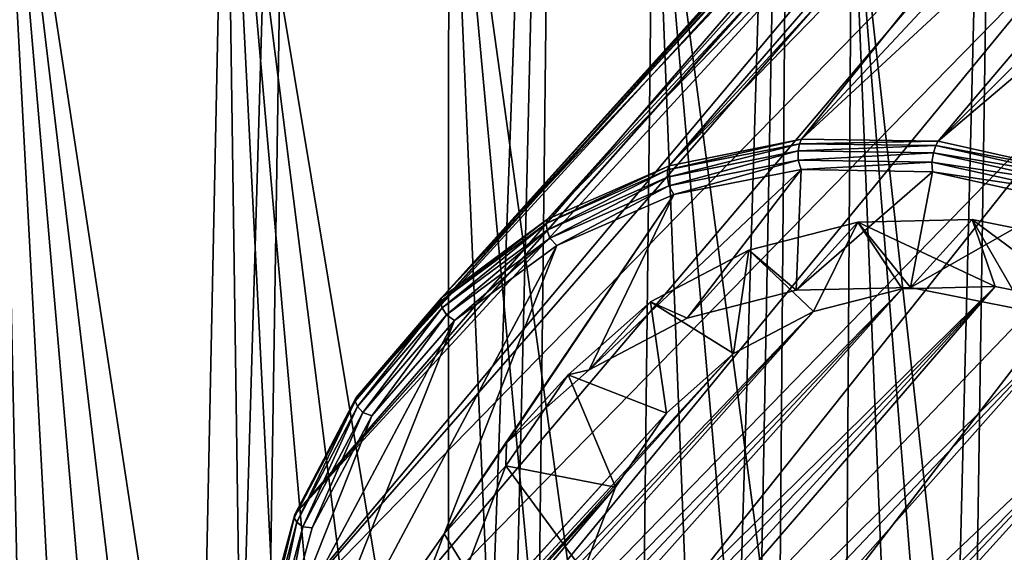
# Model space of a CAD drawing. Header units: metres. Extents: x -26 to 26, y -167 to 32.
# Tile 226 of 237: x 10.22 to 14.22, y 18.07 to 20.23. Entities that reach past the tile are written whole.
import ezdxf

# ---------------------------------------------------------------- set-up
doc = ezdxf.new("R2010")
doc.units = ezdxf.units.M
doc.layers.add('solid_12_411_043_XXX', color=7, linetype='CONTINUOUS')

msp = doc.modelspace()

# ---------------------------------------------------------------- linework, layer by layer
at = {"layer": 'solid_12_411_043_XXX'}
for points in [[(11.357336, 25.379515, 4.15028), (9.859637, -25.806721, 4.15028), (10.202114, 25.41493, 4.15028)], [(11.357336, 25.379515, 4.15028), (10.554452, -25.806458, 4.15028), (9.859637, -25.806721, 4.15028)], [(11.357336, 25.379515, 4.15028), (12.418039, 25.324886, 4.15028), (10.554452, -25.806458, 4.15028)], [(12.418039, 25.324886, 4.15028), (11.212012, -25.798557, 4.15028), (10.554452, -25.806458, 4.15028)], [(12.418039, 25.324886, 4.15028), (11.830392, -25.778551, 4.15028), (11.212012, -25.798557, 4.15028)], [(12.418039, 25.324886, 4.15028), (13.371674, 25.241926, 4.15028), (11.830392, -25.778551, 4.15028)], [(13.371674, 25.241926, 4.15028), (12.408592, -25.746403, 4.15028), (11.830392, -25.778551, 4.15028)], [(13.371674, 25.241926, 4.15028), (12.943827, -25.701077, 4.15028), (12.408592, -25.746403, 4.15028)], [(13.371674, 25.241926, 4.15028), (14.21946, 25.129335, 4.15028), (12.943827, -25.701077, 4.15028)], [(14.21946, 25.129335, 4.15028), (13.445375, -25.643782, 4.15028), (12.943827, -25.701077, 4.15028)], [(14.21946, 25.129335, 4.15028), (14.980151, 24.988537, 4.15028), (13.445375, -25.643782, 4.15028)], [(14.980151, 24.988537, 4.15028), (13.914651, -25.574715, 4.15028), (13.445375, -25.643782, 4.15028)], [(14.980151, 24.988537, 4.15028), (14.361689, -25.49452, 4.15028), (13.914651, -25.574715, 4.15028)], [(12.860447, 19.638405, 49.589466), (15.276703, 22.273048, 58.388775), (15.426449, 22.274113, 58.161247)], [(13.39702, 19.745562, 49.413048), (12.860447, 19.638405, 49.589466), (15.426449, 22.274113, 58.161247)], [(12.860447, 19.638405, 49.589466), (15.13027, 22.260019, 58.640953), (15.276703, 22.273048, 58.388775)], [(13.39702, 19.745562, 49.413048), (15.426449, 22.274113, 58.161247), (15.729375, 22.245514, 57.777149)], [(12.3664, 19.420883, 49.787254), (14.989224, 22.233744, 58.917774), (15.13027, 22.260019, 58.640953)], [(12.860447, 19.638405, 49.589466), (12.3664, 19.420883, 49.787254), (15.13027, 22.260019, 58.640953)], [(12.3664, 19.420883, 49.787254), (14.855956, 22.193094, 59.218544), (14.989224, 22.233744, 58.917774)], [(13.39702, 19.745562, 49.413048), (15.729375, 22.245514, 57.777149), (16.029661, 22.183666, 57.479187)], [(11.936474, 19.102507, 49.997772), (14.732997, 22.137138, 59.541756), (14.855956, 22.193094, 59.218544)], [(12.3664, 19.420883, 49.787254), (11.936474, 19.102507, 49.997772), (14.855956, 22.193094, 59.218544)], [(13.95267, 19.737675, 49.265713), (13.39702, 19.745562, 49.413048), (16.029661, 22.183666, 57.479187)], [(13.95267, 19.737675, 49.265713), (16.029661, 22.183666, 57.479187), (16.321188, 22.096439, 57.257019)], [(11.340515, 18.222645, 50.420029), (14.850593, 22.167755, 63.191753), (14.359625, 21.625624, 61.369183)], [(11.340515, 18.222645, 50.420029), (14.742957, 21.92152, 63.221451), (14.850593, 22.167755, 63.191753)], [(11.936474, 19.102507, 49.997772), (14.623019, 22.065308, 59.884815), (14.732997, 22.137138, 59.541756)], [(11.936474, 19.102507, 49.997772), (14.528598, 21.977476, 60.244099), (14.623019, 22.065308, 59.884815)], [(13.95267, 19.737675, 49.265713), (16.321188, 22.096439, 57.257019), (16.603155, 21.989016, 57.099545)], [(14.503114, 19.615086, 49.153896), (13.95267, 19.737675, 49.265713), (16.603155, 21.989016, 57.099545)], [(11.589457, 18.697189, 50.211815), (14.452155, 21.874218, 60.614647), (14.528598, 21.977476, 60.244099)], [(11.936474, 19.102507, 49.997772), (11.589457, 18.697189, 50.211815), (14.528598, 21.977476, 60.244099)], [(11.20053, 17.699614, 50.613316), (14.660243, 21.669205, 63.253635), (14.742957, 21.92152, 63.221451)], [(11.340515, 18.222645, 50.420029), (11.20053, 17.699614, 50.613316), (14.742957, 21.92152, 63.221451)], [(11.589457, 18.697189, 50.211815), (14.395465, 21.756542, 60.99128), (14.452155, 21.874218, 60.614647)], [(10.078152, 16.400805, 39.883762), (10.245533, 16.428717, 39.624043), (10.129507, 21.814684, 9.150281)], [(10.949704, 16.436146, 39.040562), (11.059654, 21.68852, 9.150281), (10.129507, 21.814684, 9.150281)], [(10.768988, 16.447426, 39.133778), (10.949704, 16.436146, 39.040562), (10.129507, 21.814684, 9.150281)], [(10.591812, 16.450493, 39.258053), (10.768988, 16.447426, 39.133778), (10.129507, 21.814684, 9.150281)], [(10.417285, 16.44466, 39.418941), (10.591812, 16.450493, 39.258053), (10.129507, 21.814684, 9.150281)], [(10.245533, 16.428717, 39.624043), (10.417285, 16.44466, 39.418941), (10.129507, 21.814684, 9.150281)], [(11.340515, 18.222645, 50.420029), (14.359625, 21.625624, 61.369183), (14.395465, 21.756542, 60.99128)], [(11.589457, 18.697189, 50.211815), (11.340515, 18.222645, 50.420029), (14.395465, 21.756542, 60.99128)], [(10.949704, 16.436146, 39.040562), (11.13487, 16.416834, 38.975391), (11.059654, 21.68852, 9.150281)], [(11.963385, 16.244911, 38.989677), (11.965338, 21.505903, 9.150281), (11.059654, 21.68852, 9.150281)], [(11.740103, 16.304411, 38.94109), (11.963385, 16.244911, 38.989677), (11.059654, 21.68852, 9.150281)], [(11.527904, 16.352083, 38.924377), (11.740103, 16.304411, 38.94109), (11.059654, 21.68852, 9.150281)], [(11.326743, 16.389116, 38.936604), (11.527904, 16.352083, 38.924377), (11.059654, 21.68852, 9.150281)], [(11.13487, 16.416834, 38.975391), (11.326743, 16.389116, 38.936604), (11.059654, 21.68852, 9.150281)], [(11.20053, 17.699614, 50.613316), (14.570381, 21.153795, 63.323154), (14.660243, 21.669205, 63.253635)], [(11.963385, 16.244911, 38.989677), (12.195511, 16.172762, 39.073875), (11.965338, 21.505903, 9.150281)], [(12.736135, 15.962635, 39.406078), (12.796187, 21.279102, 9.150281), (11.965338, 21.505903, 9.150281)], [(12.46641, 16.074903, 39.216595), (11.965338, 21.505903, 9.150281), (12.195511, 16.172762, 39.073875)], [(12.46641, 16.074903, 39.216595), (12.736135, 15.962635, 39.406078), (11.965338, 21.505903, 9.150281)], [(12.736135, 15.962635, 39.406078), (13.009669, 15.832006, 39.654301), (12.796187, 21.279102, 9.150281)], [(13.565231, 15.505773, 40.377914), (13.601014, 20.998205, 9.150281), (12.796187, 21.279102, 9.150281)], [(13.287763, 15.679867, 39.974655), (13.565231, 15.505773, 40.377914), (12.796187, 21.279102, 9.150281)], [(13.009669, 15.832006, 39.654301), (13.287763, 15.679867, 39.974655), (12.796187, 21.279102, 9.150281)], [(11.175619, 17.150955, 50.78323), (14.581514, 20.635887, 63.3946), (14.570381, 21.153795, 63.323154)], [(11.20053, 17.699614, 50.613316), (11.175619, 17.150955, 50.78323), (14.570381, 21.153795, 63.323154)], [(13.565231, 15.505773, 40.377914), (13.830493, 15.313467, 40.86911), (13.601014, 20.998205, 9.150281)], [(14.281019, 14.894842, 42.129944), (14.386075, 20.661133, 9.150281), (13.601014, 20.998205, 9.150281)], [(14.072663, 15.107808, 41.452221), (14.281019, 14.894842, 42.129944), (13.601014, 20.998205, 9.150281)], [(13.830493, 15.313467, 40.86911), (14.072663, 15.107808, 41.452221), (13.601014, 20.998205, 9.150281)], [(11.175619, 17.150955, 50.78323), (11.26687, 16.600647, 50.922337), (14.581514, 20.635887, 63.3946)], [(11.26687, 16.600647, 50.922337), (14.692322, 20.12969, 63.460358), (14.581514, 20.635887, 63.3946)], [(11.26687, 16.600647, 50.922337), (11.470295, 16.072741, 51.024567), (14.692322, 20.12969, 63.460358)], [(11.470295, 16.072741, 51.024567), (14.898647, 19.651318, 63.511906), (14.692322, 20.12969, 63.460358)], [(12.85358, 19.620897, 49.555367), (12.860447, 19.638405, 49.589466), (13.39702, 19.745562, 49.413048)], [(13.388675, 19.72776, 49.379433), (12.85358, 19.620897, 49.555367), (13.39702, 19.745562, 49.413048)], [(13.388675, 19.72776, 49.379433), (13.39702, 19.745562, 49.413048), (13.95267, 19.737675, 49.265713)], [(12.853129, 19.592022, 49.529072), (12.85358, 19.620897, 49.555367), (13.388675, 19.72776, 49.379433)], [(12.853129, 19.592022, 49.529072), (13.388675, 19.72776, 49.379433), (13.383994, 19.69804, 49.35453)], [(13.383994, 19.69804, 49.35453), (13.388675, 19.72776, 49.379433), (13.942793, 19.719894, 49.232506)], [(13.383994, 19.69804, 49.35453), (13.942793, 19.719894, 49.232506), (13.933732, 19.690237, 49.208763)], [(13.942793, 19.719894, 49.232506), (13.388675, 19.72776, 49.379433), (13.95267, 19.737675, 49.265713)], [(13.933732, 19.690237, 49.208763), (13.942793, 19.719894, 49.232506), (14.491718, 19.597643, 49.120998)], [(13.942793, 19.719894, 49.232506), (13.95267, 19.737675, 49.265713), (14.503114, 19.615086, 49.153896)], [(14.491718, 19.597643, 49.120998), (13.942793, 19.719894, 49.232506), (14.503114, 19.615086, 49.153896)], [(12.853129, 19.592022, 49.529072), (13.383994, 19.69804, 49.35453), (12.859193, 19.556215, 49.514702)], [(13.383994, 19.69804, 49.35453), (13.383721, 19.660967, 49.342243), (12.859193, 19.556215, 49.514702)], [(13.383994, 19.69804, 49.35453), (13.933732, 19.690237, 49.208763), (13.383721, 19.660967, 49.342243)], [(13.933732, 19.690237, 49.208763), (13.926899, 19.653257, 49.198215), (13.383721, 19.660967, 49.342243)], [(13.933732, 19.690237, 49.208763), (14.478317, 19.568953, 49.098137), (13.926899, 19.653257, 49.198215)], [(13.933732, 19.690237, 49.208763), (14.491718, 19.597643, 49.120998), (14.478317, 19.568953, 49.098137)], [(11.470295, 16.072741, 51.024567), (11.777004, 15.590309, 51.085445), (14.898647, 19.651318, 63.511906)], [(11.777004, 15.590309, 51.085445), (15.192605, 19.217369, 63.54155), (14.898647, 19.651318, 63.511906)], [(12.360896, 19.403976, 49.752609), (12.3664, 19.420883, 49.787254), (12.860447, 19.638405, 49.589466)], [(12.85358, 19.620897, 49.555367), (12.360896, 19.403976, 49.752609), (12.860447, 19.638405, 49.589466)], [(12.859193, 19.556215, 49.514702), (13.383721, 19.660967, 49.342243), (12.879228, 19.521601, 49.511398)], [(13.383721, 19.660967, 49.342243), (13.395323, 19.622898, 49.342239), (12.879228, 19.521601, 49.511398)], [(13.383721, 19.660967, 49.342243), (13.926899, 19.653257, 49.198215), (13.395323, 19.622898, 49.342239)], [(13.926899, 19.653257, 49.198215), (13.929082, 19.613951, 49.201115), (13.395323, 19.622898, 49.342239)], [(13.926899, 19.653257, 49.198215), (14.464985, 19.533421, 49.088909), (13.929082, 19.613951, 49.201115)], [(14.478317, 19.568953, 49.098137), (14.464985, 19.533421, 49.088909), (13.926899, 19.653257, 49.198215)], [(12.364341, 19.376816, 49.724754), (12.360896, 19.403976, 49.752609), (12.85358, 19.620897, 49.555367)], [(12.364341, 19.376816, 49.724754), (12.85358, 19.620897, 49.555367), (12.853129, 19.592022, 49.529072)], [(12.364341, 19.376816, 49.724754), (12.853129, 19.592022, 49.529072), (12.376237, 19.343578, 49.70805)], [(12.853129, 19.592022, 49.529072), (12.859193, 19.556215, 49.514702), (12.376237, 19.343578, 49.70805)], [(12.534825, 18.809406, 49.816017), (12.879228, 19.521601, 49.511398), (13.395323, 19.622898, 49.342239)], [(12.933197, 19.019794, 49.646126), (12.534825, 18.809406, 49.816017), (13.395323, 19.622898, 49.342239)], [(13.375481, 19.133181, 49.493252), (12.933197, 19.019794, 49.646126), (13.395323, 19.622898, 49.342239)], [(13.375481, 19.133181, 49.493252), (13.395323, 19.622898, 49.342239), (13.929082, 19.613951, 49.201115)], [(13.839467, 19.143875, 49.365082), (13.375481, 19.133181, 49.493252), (13.929082, 19.613951, 49.201115)], [(13.839467, 19.143875, 49.365082), (13.929082, 19.613951, 49.201115), (14.458094, 19.495066, 49.093971)], [(14.464985, 19.533421, 49.088909), (14.458094, 19.495066, 49.093971), (13.929082, 19.613951, 49.201115)], [(12.376237, 19.343578, 49.70805), (12.859193, 19.556215, 49.514702), (12.403614, 19.314478, 49.70113)], [(12.859193, 19.556215, 49.514702), (12.879228, 19.521601, 49.511398), (12.403614, 19.314478, 49.70113)], [(11.946554, 18.144287, 50.172329), (12.403614, 19.314478, 49.70113), (12.879228, 19.521601, 49.511398)], [(12.200359, 18.5126, 49.994404), (11.946554, 18.144287, 50.172329), (12.879228, 19.521601, 49.511398)], [(12.534825, 18.809406, 49.816017), (12.200359, 18.5126, 49.994404), (12.879228, 19.521601, 49.511398)], [(14.301867, 19.051355, 49.26804), (13.839467, 19.143875, 49.365082), (14.458094, 19.495066, 49.093971)], [(11.932155, 19.086479, 49.962547), (11.936474, 19.102507, 49.997772), (12.3664, 19.420883, 49.787254)], [(12.360896, 19.403976, 49.752609), (11.932155, 19.086479, 49.962547), (12.3664, 19.420883, 49.787254)], [(11.938989, 19.061829, 49.933033), (11.932155, 19.086479, 49.962547), (12.360896, 19.403976, 49.752609)], [(11.938989, 19.061829, 49.933033), (12.360896, 19.403976, 49.752609), (12.364341, 19.376816, 49.724754)], [(13.625489, 19.409241, 50.42131), (13.183209, 19.295856, 50.574177), (13.375481, 19.133181, 49.493252)], [(13.446074, 19.046436, 51.008564), (13.183209, 19.295856, 50.574177), (13.625489, 19.409241, 50.42131)], [(13.625489, 19.409241, 50.42131), (13.375481, 19.133181, 49.493252), (13.839467, 19.143875, 49.365082)], [(13.806034, 19.138718, 50.884148), (13.446074, 19.046436, 51.008564), (13.625489, 19.409241, 50.42131)], [(14.089472, 19.419931, 50.29314), (13.625489, 19.409241, 50.42131), (13.839467, 19.143875, 49.365082)], [(14.183669, 19.147427, 50.779831), (13.625489, 19.409241, 50.42131), (14.089472, 19.419931, 50.29314)], [(14.183669, 19.147427, 50.779831), (13.806034, 19.138718, 50.884148), (13.625489, 19.409241, 50.42131)], [(14.089472, 19.419931, 50.29314), (13.839467, 19.143875, 49.365082), (14.301867, 19.051355, 49.26804)], [(14.551867, 19.327412, 50.196098), (14.089472, 19.419931, 50.29314), (14.301867, 19.051355, 49.26804)], [(14.560043, 19.072126, 50.70084), (14.089472, 19.419931, 50.29314), (14.551867, 19.327412, 50.196098)], [(14.560043, 19.072126, 50.70084), (14.183669, 19.147427, 50.779831), (14.089472, 19.419931, 50.29314)], [(11.938989, 19.061829, 49.933033), (12.364341, 19.376816, 49.724754), (11.955961, 19.032349, 49.913841)], [(12.364341, 19.376816, 49.724754), (12.376237, 19.343578, 49.70805), (11.955961, 19.032349, 49.913841)], [(12.403614, 19.314478, 49.70113), (11.24623, 17.140297, 50.659626), (11.989021, 19.0105, 49.903233)], [(11.946554, 18.144287, 50.172329), (11.24623, 17.140297, 50.659626), (12.403614, 19.314478, 49.70113)], [(11.955961, 19.032349, 49.913841), (12.376237, 19.343578, 49.70805), (11.989021, 19.0105, 49.903233)], [(12.376237, 19.343578, 49.70805), (12.403614, 19.314478, 49.70113), (11.989021, 19.0105, 49.903233)], [(13.183209, 19.295856, 50.574177), (12.784841, 19.085474, 50.744068), (12.933197, 19.019794, 49.646126)], [(13.121838, 18.875212, 51.146839), (12.784841, 19.085474, 50.744068), (13.183209, 19.295856, 50.574177)], [(13.183209, 19.295856, 50.574177), (12.933197, 19.019794, 49.646126), (13.375481, 19.133181, 49.493252)], [(13.446074, 19.046436, 51.008564), (13.121838, 18.875212, 51.146839), (13.183209, 19.295856, 50.574177)], [(11.777004, 15.590309, 51.085445), (12.173594, 15.174436, 51.102314), (15.192605, 19.217369, 63.54155)], [(12.173594, 15.174436, 51.102314), (15.368923, 19.021996, 63.546135), (15.192605, 19.217369, 63.54155)], [(11.10592, 16.117844, 40.699245), (13.806034, 19.138718, 50.884148), (14.183669, 19.147427, 50.779831)], [(11.246023, 16.11108, 40.597736), (11.10592, 16.117844, 40.699245), (14.183669, 19.147427, 50.779831)], [(11.388845, 16.097271, 40.524967), (11.246023, 16.11108, 40.597736), (14.183669, 19.147427, 50.779831)], [(11.535097, 16.076679, 40.477993), (11.388845, 16.097271, 40.524967), (14.183669, 19.147427, 50.779831)], [(11.535097, 16.076679, 40.477993), (14.183669, 19.147427, 50.779831), (14.560043, 19.072126, 50.70084)], [(10.829454, 16.10639, 41.016697), (13.446074, 19.046436, 51.008564), (13.806034, 19.138718, 50.884148)], [(10.96662, 16.116796, 40.836262), (10.829454, 16.10639, 41.016697), (13.806034, 19.138718, 50.884148)], [(11.10592, 16.117844, 40.699245), (10.96662, 16.116796, 40.836262), (13.806034, 19.138718, 50.884148)], [(11.686674, 16.04899, 40.45541), (11.535097, 16.076679, 40.477993), (14.560043, 19.072126, 50.70084)], [(11.586095, 18.68228, 50.175999), (11.589457, 18.697189, 50.211815), (11.936474, 19.102507, 49.997772)], [(11.932155, 19.086479, 49.962547), (11.586095, 18.68228, 50.175999), (11.936474, 19.102507, 49.997772)], [(11.595664, 18.660824, 50.144798), (11.586095, 18.68228, 50.175999), (11.932155, 19.086479, 49.962547)], [(11.595664, 18.660824, 50.144798), (11.932155, 19.086479, 49.962547), (11.938989, 19.061829, 49.933033)], [(11.84625, 16.013247, 40.457905), (11.686674, 16.04899, 40.45541), (14.560043, 19.072126, 50.70084)], [(11.84625, 16.013247, 40.457905), (14.560043, 19.072126, 50.70084), (14.916283, 18.916595, 50.651138)], [(12.784841, 19.085474, 50.744068), (12.450371, 18.788668, 50.922455), (12.534825, 18.809406, 49.816017)], [(12.849586, 18.633629, 51.292038), (12.450371, 18.788668, 50.922455), (12.784841, 19.085474, 50.744068)], [(12.784841, 19.085474, 50.744068), (12.534825, 18.809406, 49.816017), (12.933197, 19.019794, 49.646126)], [(13.121838, 18.875212, 51.146839), (12.849586, 18.633629, 51.292038), (12.784841, 19.085474, 50.744068)], [(10.573853, 16.047951, 41.554649), (13.121838, 18.875212, 51.146839), (13.446074, 19.046436, 51.008564)], [(10.697041, 16.084455, 41.251228), (10.573853, 16.047951, 41.554649), (13.446074, 19.046436, 51.008564)], [(10.829454, 16.10639, 41.016697), (10.697041, 16.084455, 41.251228), (13.446074, 19.046436, 51.008564)], [(11.595664, 18.660824, 50.144798), (11.938989, 19.061829, 49.933033), (11.616734, 18.636129, 50.123081)], [(11.938989, 19.061829, 49.933033), (11.955961, 19.032349, 49.913841), (11.616734, 18.636129, 50.123081)], [(11.616734, 18.636129, 50.123081), (11.955961, 19.032349, 49.913841), (11.653491, 18.622892, 50.108913)], [(11.955961, 19.032349, 49.913841), (11.989021, 19.0105, 49.903233), (11.653491, 18.622892, 50.108913)], [(11.989021, 19.0105, 49.903233), (11.24623, 17.140297, 50.659626), (11.273848, 17.66703, 50.495506)], [(11.989021, 19.0105, 49.903233), (11.273848, 17.66703, 50.495506), (11.653491, 18.622892, 50.108913)], [(12.173594, 15.174436, 51.102314), (15.562484, 18.843451, 63.543102), (15.368923, 19.021996, 63.546135)], [(12.015311, 15.968246, 40.488251), (11.84625, 16.013247, 40.457905), (14.916283, 18.916595, 50.651138)], [(12.195508, 15.912293, 40.551071), (12.015311, 15.968246, 40.488251), (14.916283, 18.916595, 50.651138)], [(12.195508, 15.912293, 40.551071), (14.916283, 18.916595, 50.651138), (15.234524, 18.688631, 50.633221)], [(10.468312, 15.993078, 41.943832), (12.849586, 18.633629, 51.292038), (13.121838, 18.875212, 51.146839)], [(10.573853, 16.047951, 41.554649), (10.468312, 15.993078, 41.943832), (13.121838, 18.875212, 51.146839)], [(12.173594, 15.174436, 51.102314), (12.642728, 14.843297, 51.074436), (15.562484, 18.843451, 63.543102)], [(12.642728, 14.843297, 51.074436), (15.771394, 18.683376, 63.5322), (15.562484, 18.843451, 63.543102)], [(12.450371, 18.788668, 50.922455), (12.196557, 18.420343, 51.100388), (12.200359, 18.5126, 49.994404)], [(12.642968, 18.333803, 51.436882), (12.196557, 18.420343, 51.100388), (12.450371, 18.788668, 50.922455)], [(12.450371, 18.788668, 50.922455), (12.200359, 18.5126, 49.994404), (12.534825, 18.809406, 49.816017)], [(12.849586, 18.633629, 51.292038), (12.642968, 18.333803, 51.436882), (12.450371, 18.788668, 50.922455)], [(11.33784, 18.209044, 50.38364), (11.340515, 18.222645, 50.420029), (11.589457, 18.697189, 50.211815)], [(11.586095, 18.68228, 50.175999), (11.33784, 18.209044, 50.38364), (11.589457, 18.697189, 50.211815)], [(11.349372, 18.191328, 50.350796), (11.33784, 18.209044, 50.38364), (11.586095, 18.68228, 50.175999)], [(11.349372, 18.191328, 50.350796), (11.586095, 18.68228, 50.175999), (11.595664, 18.660824, 50.144798)], [(12.380321, 15.846242, 40.648319), (12.195508, 15.912293, 40.551071), (15.234524, 18.688631, 50.633221)], [(12.577016, 15.765927, 40.78997), (12.380321, 15.846242, 40.648319), (15.234524, 18.688631, 50.633221)], [(12.783962, 15.669453, 40.985516), (12.577016, 15.765927, 40.78997), (15.234524, 18.688631, 50.633221)], [(12.642728, 14.843297, 51.074436), (15.993542, 18.543295, 63.51334), (15.771394, 18.683376, 63.5322)], [(12.783962, 15.669453, 40.985516), (15.234524, 18.688631, 50.633221), (15.49881, 18.399666, 50.64798)], [(10.394732, 15.917584, 42.423843), (12.642968, 18.333803, 51.436882), (12.849586, 18.633629, 51.292038)], [(10.468312, 15.993078, 41.943832), (10.394732, 15.917584, 42.423843), (12.849586, 18.633629, 51.292038)], [(11.349372, 18.191328, 50.350796), (11.595664, 18.660824, 50.144798), (11.373381, 18.172237, 50.326622)], [(11.595664, 18.660824, 50.144798), (11.616734, 18.636129, 50.123081), (11.373381, 18.172237, 50.326622)], [(11.373381, 18.172237, 50.326622), (11.616734, 18.636129, 50.123081), (11.411598, 18.168491, 50.309238)], [(11.616734, 18.636129, 50.123081), (11.653491, 18.622892, 50.108913), (11.411598, 18.168491, 50.309238)], [(11.653491, 18.622892, 50.108913), (11.273848, 17.66703, 50.495506), (11.411598, 18.168491, 50.309238)], [(12.196557, 18.420343, 51.100388), (11.946554, 18.144287, 50.172329), (12.200359, 18.5126, 49.994404)], [(13.163905, 14.611364, 51.003033), (15.993542, 18.543295, 63.51334), (12.642728, 14.843297, 51.074436)], [(16.226931, 18.424368, 63.486526), (15.993542, 18.543295, 63.51334), (13.163905, 14.611364, 51.003033)], [(12.196557, 18.420343, 51.100388), (12.03609, 17.998943, 51.268963), (11.946554, 18.144287, 50.172329)], [(12.512346, 17.990767, 51.574108), (12.03609, 17.998943, 51.268963), (12.196557, 18.420343, 51.100388)], [(12.642968, 18.333803, 51.436882), (12.512346, 17.990767, 51.574108), (12.196557, 18.420343, 51.100388)], [(12.997046, 15.55573, 41.244766), (12.783962, 15.669453, 40.985516), (15.49881, 18.399666, 50.64798)], [(12.997046, 15.55573, 41.244766), (15.49881, 18.399666, 50.64798), (15.695888, 18.064186, 50.694679)], [(16.469551, 18.327713, 63.452164), (16.226931, 18.424368, 63.486526), (13.163905, 14.611364, 51.003033)], [(10.367443, 15.818748, 43.003128), (10.403178, 15.695006, 43.68026), (12.642968, 18.333803, 51.436882)], [(10.394732, 15.917584, 42.423843), (10.367443, 15.818748, 43.003128), (12.642968, 18.333803, 51.436882)], [(10.403178, 15.695006, 43.68026), (12.512346, 17.990767, 51.574108), (12.642968, 18.333803, 51.436882)], [(16.719063, 18.254337, 63.410774), (16.469551, 18.327713, 63.452164), (13.163905, 14.611364, 51.003033)], [(16.719063, 18.254337, 63.410774), (13.163905, 14.611364, 51.003033), (13.714348, 14.488776, 50.891216)], [(16.973162, 18.204987, 63.363037), (16.719063, 18.254337, 63.410774), (13.714348, 14.488776, 50.891216)], [(11.19824, 17.687454, 50.576393), (11.20053, 17.699614, 50.613316), (11.340515, 18.222645, 50.420029)], [(11.33784, 18.209044, 50.38364), (11.19824, 17.687454, 50.576393), (11.340515, 18.222645, 50.420029)], [(11.210876, 17.673862, 50.542027), (11.19824, 17.687454, 50.576393), (11.33784, 18.209044, 50.38364)], [(11.210876, 17.673862, 50.542027), (11.33784, 18.209044, 50.38364), (11.349372, 18.191328, 50.350796)], [(11.210876, 17.673862, 50.542027), (11.349372, 18.191328, 50.350796), (11.236538, 17.660948, 50.515568)], [(11.349372, 18.191328, 50.350796), (11.373381, 18.172237, 50.326622), (11.236538, 17.660948, 50.515568)], [(17.485783, 18.180334, 63.252529), (16.973162, 18.204987, 63.363037), (13.714348, 14.488776, 50.891216)], [(11.236538, 17.660948, 50.515568), (11.373381, 18.172237, 50.326622), (11.273848, 17.66703, 50.495506)], [(11.373381, 18.172237, 50.326622), (11.411598, 18.168491, 50.309238), (11.273848, 17.66703, 50.495506)], [(17.485783, 18.180334, 63.252529), (13.714348, 14.488776, 50.891216), (14.269999, 14.480888, 50.743881)], [(11.946554, 18.144287, 50.172329), (11.786092, 17.7229, 50.3409), (11.24623, 17.140297, 50.659626)], [(12.03609, 17.998943, 51.268963), (11.786092, 17.7229, 50.3409), (11.946554, 18.144287, 50.172329)]]:
    msp.add_3dface(points, dxfattribs=at)

doc.saveas('drawing.dxf')
